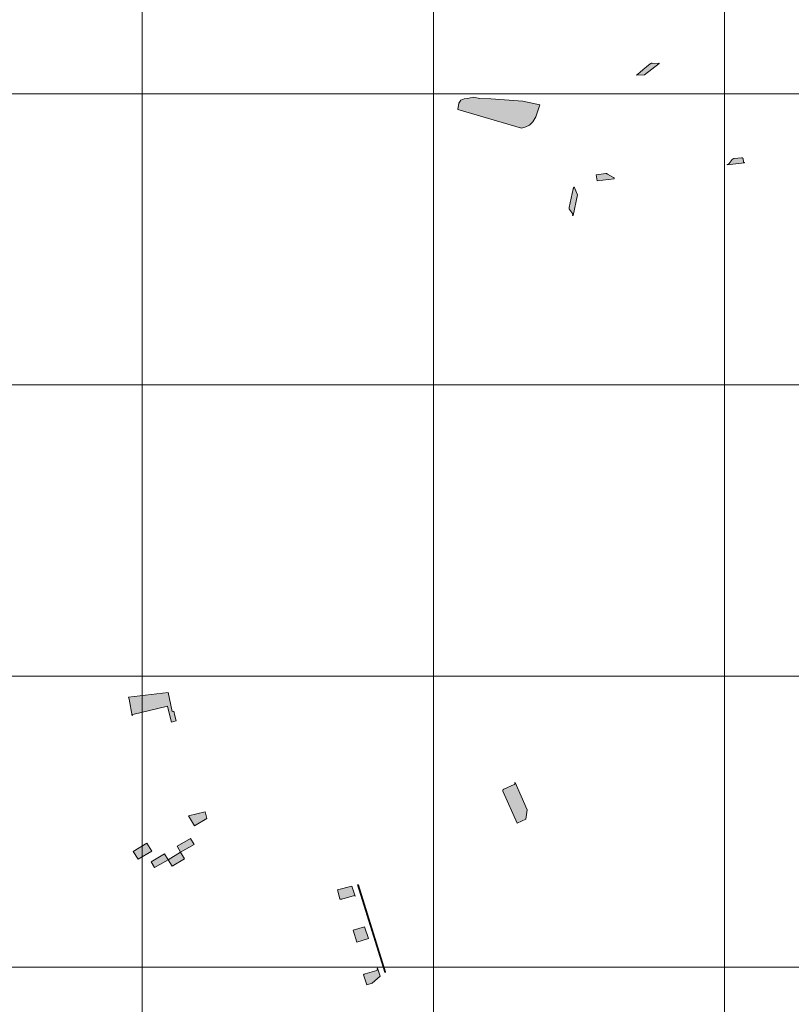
# Model space of a CAD drawing. Header units: metres. Extents: x 191568 to 204791, y 316774 to 325272.
# Tile 70 of 93: x 200603 to 200868, y 319513 to 319851. Entities that reach past the tile are written whole.
import ezdxf

# ---------------------------------------------------------------- set-up
doc = ezdxf.new("R2010")
doc.units = ezdxf.units.M
doc.layers.add('0-MEETLOCATIES-100x100m', color=1, linetype='Continuous', lineweight=13)
doc.layers.add('Gekoppeld_blokhaag', color=7, linetype='Continuous', lineweight=0)

# ---------------------------------------------------------------- blocks, each defined once
blk = doc.blocks.new('*U13')
at = {"layer": '0-MEETLOCATIES-100x100m'}
blk.add_lwpolyline([(-50, 50), (50, 50), (50, -50), (-50, -50)], close=True, dxfattribs=at)
blk = doc.blocks.new('*U14')
at = {"layer": '0-MEETLOCATIES-100x100m', "color": 0, "linetype": 'ByBlock', "lineweight": -2, "transparency": 16777216}
for p in [(2400, 2200), (2500, 2200), (2600, 2200), (2700, 2200), (2400, 2100), (2500, 2100), (2600, 2100), (2700, 2100), (2400, 2000), (2500, 2000), (2600, 2000), (2700, 2000), (2400, 1900), (2500, 1900), (2600, 1900), (2700, 1900), (2400, 1800), (2500, 1800), (2600, 1800), (2700, 1800)]:
    blk.add_blockref('*U13', p, dxfattribs=at)

msp = doc.modelspace()

# ---------------------------------------------------------------- hatches: boundary and pattern name
at = {"layer": 'Gekoppeld_blokhaag'}
for points in [[(200820.2, 319836.17), (200820.18, 319836.17), (200820.16, 319836.17), (200820.14, 319836.17), (200820.13, 319836.17), (200820.11, 319836.17), (200820.09, 319836.17), (200820.08, 319836.17), (200820.06, 319836.17), (200820.04, 319836.17), (200820.03, 319836.17), (200820.01, 319836.17), (200819.99, 319836.17), (200819.98, 319836.16), (200819.96, 319836.16), (200819.94, 319836.16), (200819.93, 319836.16), (200819.91, 319836.15), (200819.89, 319836.15), (200819.88, 319836.14), (200819.86, 319836.14), (200819.84, 319836.14), (200819.83, 319836.13), (200819.81, 319836.13), (200819.79, 319836.12), (200819.78, 319836.12), (200819.76, 319836.11), (200819.75, 319836.1), (200819.73, 319836.1), (200819.72, 319836.09), (200819.7, 319836.08), (200819.68, 319836.08), (200819.67, 319836.07), (200819.65, 319836.06), (200819.64, 319836.05), (200819.62, 319836.05), (200819.61, 319836.04), (200819.6, 319836.03), (200819.58, 319836.02), (200819.57, 319836.01), (200819.55, 319836), (200819.54, 319835.99), (200819.52, 319835.98), (200819.47, 319835.94), (200818.3, 319834.97), (200817.14, 319834.01), (200815.98, 319833.03), (200814.82, 319832.06), (200817.58, 319832.15), (200822.61, 319836.12), (200822.55, 319836.19), (200822.53, 319836.18), (200822.52, 319836.17), (200822.51, 319836.16), (200822.5, 319836.16), (200822.49, 319836.15), (200822.48, 319836.14), (200822.46, 319836.13), (200822.45, 319836.13), (200822.44, 319836.12), (200822.43, 319836.11), (200822.41, 319836.11), (200822.4, 319836.1), (200822.39, 319836.1), (200822.37, 319836.09), (200822.36, 319836.08), (200822.35, 319836.08), (200822.33, 319836.07), (200822.32, 319836.07), (200822.31, 319836.07), (200822.29, 319836.06), (200822.28, 319836.06), (200822.27, 319836.05), (200822.25, 319836.05), (200822.24, 319836.05), (200822.23, 319836.04), (200822.21, 319836.04), (200822.2, 319836.04), (200822.18, 319836.04), (200822.17, 319836.03), (200822.16, 319836.03), (200822.14, 319836.03), (200822.13, 319836.03), (200822.11, 319836.03), (200822.1, 319836.03), (200822.08, 319836.03), (200822.07, 319836.03), (200822.06, 319836.03), (200822.04, 319836.03), (200822.03, 319836.03), (200822.01, 319836.03), (200822, 319836.03), (200821.99, 319836.03), (200821.97, 319836.03)], [(200753.47, 319820.33), (200775.35, 319813.83), (200776.81, 319814.34), (200778.01, 319814.91), (200779.2, 319816), (200780.23, 319817.71), (200781.62, 319821.88), (200775.73, 319823.17), (200764.75, 319823.91), (200761.03, 319824.11), (200758.87, 319824.58), (200756.74, 319824.01), (200755.68, 319823.95), (200754.52, 319823.5), (200753.78, 319822.5)], [(200850.92, 319803.72), (200848.38, 319803.45), (200848.36, 319803.44), (200848.34, 319803.44), (200848.32, 319803.44), (200848.31, 319803.43), (200848.29, 319803.43), (200848.27, 319803.43), (200848.25, 319803.42), (200848.23, 319803.42), (200848.21, 319803.41), (200848.2, 319803.41), (200848.18, 319803.4), (200848.16, 319803.39), (200848.14, 319803.39), (200848.12, 319803.38), (200848.11, 319803.37), (200848.09, 319803.36), (200848.07, 319803.36), (200848.05, 319803.35), (200848.04, 319803.34), (200848.02, 319803.33), (200848, 319803.32), (200847.99, 319803.31), (200847.97, 319803.3), (200847.95, 319803.29), (200847.94, 319803.28), (200847.92, 319803.27), (200847.91, 319803.26), (200847.89, 319803.25), (200847.88, 319803.24), (200847.86, 319803.23), (200847.85, 319803.22), (200847.83, 319803.21), (200847.82, 319803.19), (200847.8, 319803.18), (200847.79, 319803.17), (200847.77, 319803.15), (200847.76, 319803.14), (200847.75, 319803.13), (200847.73, 319803.11), (200847.72, 319803.1), (200847.71, 319803.09), (200847.7, 319803.07), (200847.68, 319803.06), (200846.6, 319801.71), (200846.59, 319801.69), (200846.57, 319801.68), (200846.56, 319801.66), (200846.55, 319801.65), (200846.54, 319801.64), (200846.52, 319801.62), (200846.51, 319801.61), (200846.5, 319801.6), (200846.48, 319801.59), (200846.47, 319801.57), (200846.45, 319801.56), (200846.44, 319801.55), (200846.42, 319801.54), (200846.41, 319801.53), (200846.39, 319801.52), (200846.38, 319801.51), (200846.36, 319801.5), (200846.35, 319801.49), (200846.33, 319801.48), (200846.31, 319801.47), (200846.3, 319801.46), (200846.28, 319801.45), (200846.27, 319801.44), (200846.25, 319801.43), (200846.23, 319801.43), (200846.22, 319801.42), (200846.2, 319801.41), (200846.18, 319801.4), (200846.16, 319801.4), (200846.15, 319801.39), (200846.13, 319801.39), (200846.11, 319801.38), (200846.09, 319801.37), (200846.08, 319801.37), (200846.06, 319801.36), (200846.04, 319801.36), (200846.02, 319801.36), (200846, 319801.35), (200845.99, 319801.35), (200845.97, 319801.34), (200845.95, 319801.34), (200845.93, 319801.34), (200845.95, 319801.23), (200851.89, 319801.91), (200851.92, 319802.01), (200851.91, 319802.01), (200851.9, 319802.01), (200851.89, 319802.01), (200851.89, 319802.01), (200851.88, 319802.01), (200851.87, 319802.02), (200851.87, 319802.02), (200851.86, 319802.02), (200851.85, 319802.02), (200851.84, 319802.02), (200851.84, 319802.02), (200851.83, 319802.03), (200851.82, 319802.03), (200851.82, 319802.03), (200851.81, 319802.03), (200851.8, 319802.03), (200851.8, 319802.04), (200851.79, 319802.04), (200851.78, 319802.04), (200851.78, 319802.05), (200851.77, 319802.05), (200851.77, 319802.05), (200851.76, 319802.06), (200851.75, 319802.06), (200851.75, 319802.06), (200851.74, 319802.07), (200851.73, 319802.07), (200851.73, 319802.07), (200851.72, 319802.08), (200851.72, 319802.08), (200851.71, 319802.09), (200851.71, 319802.09), (200851.7, 319802.09), (200851.69, 319802.1), (200851.69, 319802.1), (200851.68, 319802.11), (200851.68, 319802.11), (200851.67, 319802.12), (200851.67, 319802.12), (200851.66, 319802.13), (200851.66, 319802.13), (200851.65, 319802.14), (200851.65, 319802.14), (200851.64, 319802.15), (200851.64, 319802.15), (200851.63, 319802.16), (200851.63, 319802.16), (200851.63, 319802.17), (200851.62, 319802.18), (200851.62, 319802.18), (200851.61, 319802.19), (200851.61, 319802.19), (200851.61, 319802.2), (200851.6, 319802.2), (200851.6, 319802.21), (200851.6, 319802.22), (200851.59, 319802.22), (200851.59, 319802.23), (200851.59, 319802.24), (200851.58, 319802.24), (200851.58, 319802.25), (200851.58, 319802.26), (200851.57, 319802.26), (200851.57, 319802.27), (200851.57, 319802.27), (200851.57, 319802.28), (200851.57, 319802.29), (200851.56, 319802.29), (200851.46, 319803.28), (200851.46, 319803.29), (200851.46, 319803.3), (200851.46, 319803.31), (200851.46, 319803.32), (200851.46, 319803.33), (200851.46, 319803.34), (200851.45, 319803.34), (200851.45, 319803.35), (200851.45, 319803.36), (200851.45, 319803.37), (200851.44, 319803.38), (200851.44, 319803.39), (200851.44, 319803.39), (200851.44, 319803.4), (200851.43, 319803.41), (200851.43, 319803.42), (200851.43, 319803.43), (200851.42, 319803.44), (200851.42, 319803.44), (200851.41, 319803.45), (200851.41, 319803.46), (200851.41, 319803.47), (200851.4, 319803.47), (200851.4, 319803.48), (200851.39, 319803.49), (200851.39, 319803.5), (200851.38, 319803.5), (200851.38, 319803.51), (200851.37, 319803.52), (200851.37, 319803.53), (200851.36, 319803.53), (200851.36, 319803.54), (200851.35, 319803.55), (200851.35, 319803.55), (200851.34, 319803.56), (200851.33, 319803.57), (200851.33, 319803.57), (200851.32, 319803.58), (200851.32, 319803.58), (200851.31, 319803.59), (200851.3, 319803.6), (200851.3, 319803.6), (200851.29, 319803.61), (200851.28, 319803.61), (200851.28, 319803.62), (200851.27, 319803.62), (200851.26, 319803.63), (200851.26, 319803.64), (200851.25, 319803.64), (200851.24, 319803.64), (200851.23, 319803.65), (200851.23, 319803.65), (200851.22, 319803.66), (200851.21, 319803.66), (200851.2, 319803.67), (200851.2, 319803.67), (200851.19, 319803.68), (200851.18, 319803.68), (200851.17, 319803.68), (200851.16, 319803.69), (200851.16, 319803.69), (200851.15, 319803.69), (200851.14, 319803.7), (200851.13, 319803.7), (200851.12, 319803.7), (200851.11, 319803.7), (200851.11, 319803.71), (200851.1, 319803.71), (200851.09, 319803.71), (200851.08, 319803.71), (200851.07, 319803.72), (200851.06, 319803.72), (200851.05, 319803.72), (200851.05, 319803.72), (200851.04, 319803.72), (200851.03, 319803.72), (200851.02, 319803.72), (200851.01, 319803.72), (200851, 319803.73), (200850.99, 319803.73), (200850.98, 319803.73), (200850.98, 319803.73), (200850.97, 319803.73), (200850.96, 319803.73), (200850.95, 319803.73), (200850.94, 319803.73), (200850.93, 319803.73)], [(200804.24, 319798.27), (200801.02, 319797.86), (200801.26, 319795.81), (200807.12, 319796.51), (200807.14, 319796.81), (200807.14, 319796.81), (200807.13, 319796.81), (200807.12, 319796.82), (200807.11, 319796.82), (200807.1, 319796.82), (200807.09, 319796.82), (200807.09, 319796.83), (200807.08, 319796.83), (200807.07, 319796.83), (200807.06, 319796.83), (200807.05, 319796.84), (200807.05, 319796.84), (200807.04, 319796.84), (200807.03, 319796.85), (200807.02, 319796.85), (200807.01, 319796.85), (200807.01, 319796.86), (200807, 319796.86), (200806.99, 319796.87), (200806.98, 319796.87), (200806.98, 319796.87), (200806.97, 319796.88), (200806.96, 319796.88), (200806.96, 319796.89), (200806.95, 319796.89), (200806.94, 319796.9), (200804.86, 319798.09), (200804.85, 319798.1), (200804.84, 319798.11), (200804.82, 319798.12), (200804.81, 319798.13), (200804.8, 319798.14), (200804.78, 319798.15), (200804.77, 319798.16), (200804.75, 319798.16), (200804.74, 319798.17), (200804.72, 319798.18), (200804.71, 319798.19), (200804.69, 319798.19), (200804.68, 319798.2), (200804.66, 319798.2), (200804.65, 319798.21), (200804.63, 319798.22), (200804.62, 319798.22), (200804.6, 319798.23), (200804.59, 319798.23), (200804.57, 319798.24), (200804.55, 319798.24), (200804.54, 319798.25), (200804.52, 319798.25), (200804.51, 319798.25), (200804.49, 319798.26), (200804.47, 319798.26), (200804.46, 319798.26), (200804.44, 319798.26), (200804.42, 319798.27), (200804.41, 319798.27), (200804.39, 319798.27), (200804.38, 319798.27), (200804.36, 319798.27), (200804.34, 319798.27), (200804.33, 319798.27), (200804.31, 319798.27), (200804.29, 319798.27), (200804.28, 319798.27), (200804.26, 319798.27)], [(200792.79, 319784.5), (200792.8, 319784.49), (200792.81, 319784.48), (200792.81, 319784.47), (200792.82, 319784.46), (200792.83, 319784.45), (200792.83, 319784.44), (200792.84, 319784.43), (200792.84, 319784.42), (200792.85, 319784.41), (200792.85, 319784.4), (200792.86, 319784.39), (200792.86, 319784.38), (200792.87, 319784.37), (200792.87, 319784.36), (200792.87, 319784.35), (200792.88, 319784.34), (200792.88, 319784.33), (200792.89, 319784.31), (200792.89, 319784.3), (200792.89, 319784.29), (200792.9, 319784.28), (200792.9, 319784.27), (200792.9, 319784.26), (200792.9, 319784.25), (200792.91, 319784.24), (200792.91, 319784.22), (200792.91, 319784.21), (200792.91, 319784.2), (200792.91, 319784.19), (200792.91, 319784.18), (200792.91, 319784.17), (200792.92, 319784.16), (200792.92, 319784.14), (200792.92, 319784.13), (200792.92, 319784.12), (200792.92, 319784.11), (200792.92, 319784.1), (200792.92, 319784.09), (200792.92, 319784.08), (200792.91, 319784.06), (200792.91, 319784.05), (200792.91, 319784.04), (200792.91, 319784.03), (200792.91, 319784.02), (200792.91, 319784.01), (200792.91, 319784), (200792.9, 319783.98), (200792.9, 319783.97), (200792.9, 319783.96), (200792.89, 319783.95), (200792.89, 319783.94), (200792.89, 319783.93), (200792.89, 319783.92), (200792.88, 319783.91), (200792.88, 319783.9), (200793.01, 319783.85), (200794.61, 319791.02), (200793.41, 319793.77), (200793.36, 319793.65), (200793.31, 319793.54), (200793.26, 319793.43), (200793.22, 319793.32), (200793.18, 319793.21), (200793.14, 319793.1), (200793.1, 319792.99), (200791.65, 319786.56), (200791.64, 319786.55), (200791.64, 319786.53), (200791.64, 319786.51), (200791.64, 319786.5), (200791.64, 319786.48), (200791.64, 319786.46), (200791.64, 319786.45), (200791.64, 319786.43), (200791.64, 319786.42), (200791.64, 319786.4), (200791.64, 319786.38), (200791.64, 319786.37), (200791.64, 319786.35), (200791.64, 319786.33), (200791.65, 319786.32), (200791.65, 319786.3), (200791.65, 319786.29), (200791.65, 319786.27), (200791.66, 319786.25), (200791.66, 319786.24), (200791.66, 319786.22), (200791.67, 319786.21), (200791.67, 319786.19), (200791.68, 319786.18), (200791.68, 319786.16), (200791.69, 319786.14), (200791.69, 319786.13), (200791.7, 319786.11), (200791.7, 319786.1), (200791.71, 319786.08), (200791.72, 319786.07), (200791.72, 319786.05), (200791.73, 319786.04), (200791.74, 319786.02), (200791.74, 319786.01), (200791.75, 319785.99), (200791.76, 319785.98), (200791.77, 319785.97), (200791.78, 319785.95), (200791.78, 319785.94), (200791.79, 319785.92), (200791.8, 319785.91), (200791.81, 319785.9)], [(200654.62, 319611.56), (200655.06, 319609.82), (200656.65, 319610.19), (200656.28, 319611.95), (200655.95, 319613.52), (200655.38, 319613.4), (200654, 319620.02), (200640.37, 319618.38), (200640.5, 319617.69), (200641.62, 319611.95), (200641.86, 319612.41), (200653.67, 319615.34)], [(200772.99, 319588.98), (200772.99, 319588.98), (200773, 319588.97), (200773, 319588.96), (200773.01, 319588.95), (200773.01, 319588.94), (200773.01, 319588.94), (200773.01, 319588.93), (200773.02, 319588.92), (200773.02, 319588.91), (200773.02, 319588.9), (200773.02, 319588.9), (200773.03, 319588.89), (200773.03, 319588.88), (200773.03, 319588.87), (200773.03, 319588.86), (200773.03, 319588.85), (200773.03, 319588.84), (200773.04, 319588.84), (200773.04, 319588.83), (200773.04, 319588.82), (200773.04, 319588.81), (200773.04, 319588.8), (200773.04, 319588.79), (200773.04, 319588.79), (200773.04, 319588.78), (200773.04, 319588.77), (200773.04, 319588.76), (200773.04, 319588.75), (200773.04, 319588.74), (200773.04, 319588.73), (200773.04, 319588.73), (200773.04, 319588.72), (200773.04, 319588.71), (200773.04, 319588.7), (200773.04, 319588.69), (200773.03, 319588.68), (200773.03, 319588.67), (200773.03, 319588.67), (200773.03, 319588.66), (200773.03, 319588.65), (200773.03, 319588.64), (200773.02, 319588.63), (200773.02, 319588.63), (200773.02, 319588.62), (200773.02, 319588.61), (200773.01, 319588.6), (200773.01, 319588.59), (200773.01, 319588.58), (200773, 319588.58), (200773, 319588.57), (200773, 319588.56), (200772.99, 319588.55), (200772.99, 319588.55), (200772.99, 319588.54), (200772.98, 319588.53), (200772.98, 319588.52), (200772.97, 319588.52), (200772.97, 319588.51), (200772.96, 319588.5), (200772.96, 319588.49), (200772.95, 319588.49), (200772.95, 319588.48), (200772.94, 319588.47), (200772.94, 319588.47), (200772.93, 319588.46), (200772.93, 319588.45), (200772.92, 319588.45), (200772.92, 319588.44), (200772.91, 319588.43), (200772.91, 319588.43), (200772.9, 319588.42), (200772.89, 319588.42), (200772.89, 319588.41), (200772.88, 319588.4), (200772.87, 319588.4), (200772.87, 319588.39), (200772.86, 319588.39), (200772.85, 319588.38), (200772.85, 319588.38), (200772.84, 319588.37), (200772.83, 319588.37), (200772.83, 319588.36), (200772.82, 319588.36), (200772.81, 319588.35), (200772.81, 319588.35), (200772.8, 319588.34), (200772.79, 319588.34), (200772.78, 319588.33), (200772.78, 319588.33), (200772.77, 319588.33), (200772.76, 319588.32), (200772.75, 319588.32), (200769.25, 319586.77), (200769.25, 319586.77), (200769.24, 319586.76), (200769.23, 319586.76), (200769.22, 319586.76), (200769.21, 319586.75), (200769.2, 319586.75), (200769.2, 319586.74), (200769.19, 319586.74), (200769.18, 319586.74), (200769.17, 319586.73), (200769.16, 319586.73), (200769.16, 319586.72), (200769.15, 319586.72), (200769.14, 319586.71), (200769.13, 319586.71), (200769.13, 319586.7), (200769.12, 319586.7), (200769.11, 319586.69), (200769.11, 319586.68), (200769.1, 319586.68), (200769.09, 319586.67), (200769.09, 319586.67), (200769.08, 319586.66), (200769.07, 319586.65), (200769.07, 319586.65), (200769.06, 319586.64), (200769.05, 319586.64), (200769.05, 319586.63), (200769.04, 319586.62), (200769.04, 319586.61), (200769.03, 319586.61), (200769.02, 319586.6), (200769.02, 319586.59), (200769.01, 319586.59), (200769.01, 319586.58), (200769, 319586.57), (200769, 319586.56), (200768.99, 319586.56), (200768.99, 319586.55), (200768.98, 319586.54), (200768.98, 319586.53), (200768.97, 319586.52), (200768.97, 319586.52), (200768.97, 319586.51), (200768.96, 319586.5), (200768.96, 319586.49), (200768.96, 319586.48), (200768.95, 319586.48), (200768.95, 319586.47), (200768.95, 319586.46), (200768.94, 319586.45), (200768.94, 319586.44), (200768.94, 319586.43), (200768.93, 319586.42), (200768.93, 319586.42), (200768.93, 319586.41), (200768.93, 319586.4), (200768.93, 319586.39), (200768.92, 319586.38), (200768.92, 319586.37), (200768.92, 319586.36), (200768.92, 319586.35), (200768.92, 319586.34), (200768.92, 319586.34), (200768.92, 319586.33), (200768.92, 319586.32), (200768.92, 319586.31), (200768.91, 319586.3), (200768.91, 319586.29), (200768.91, 319586.28), (200768.91, 319586.27), (200768.91, 319586.26), (200768.92, 319586.25), (200768.92, 319586.24), (200768.92, 319586.24), (200768.92, 319586.23), (200768.92, 319586.22), (200768.92, 319586.21), (200768.92, 319586.2), (200768.92, 319586.19), (200768.92, 319586.18), (200768.93, 319586.17), (200768.93, 319586.16), (200768.93, 319586.16), (200768.93, 319586.15), (200768.93, 319586.14), (200768.94, 319586.13), (200768.94, 319586.12), (200768.94, 319586.11), (200773.84, 319575.1), (200776.75, 319576.44), (200777.32, 319579.63), (200773.14, 319589.02)], [(200718.13, 319550.04), (200717.05, 319553.4), (200712.13, 319552.23), (200712.89, 319549.09), (200713.08, 319548.98), (200713.23, 319548.94), (200713.42, 319548.94), (200713.62, 319548.95), (200717.93, 319550.21), (200717.98, 319550.16)], [(200722.16, 319519.53), (200724.05, 319520.12), (200726.76, 319522.47), (200725.89, 319525.24), (200725.75, 319525.21), (200725.82, 319524.85), (200725.77, 319524.67), (200725.6, 319524.52), (200721.66, 319523.35), (200721.4, 319523.23), (200721.28, 319523.15), (200721.08, 319522.96)]]:
    msp.add_hatch(color=1, dxfattribs=at).paths.add_polyline_path(points)

# ---------------------------------------------------------------- linework, layer by layer
at = {"layer": 'Gekoppeld_blokhaag', "color": 1, "flags": 128}
for points in [[(200820.2, 319836.17), (200820.18, 319836.17), (200820.16, 319836.17), (200820.14, 319836.17), (200820.13, 319836.17), (200820.11, 319836.17), (200820.09, 319836.17), (200820.08, 319836.17), (200820.06, 319836.17), (200820.04, 319836.17), (200820.03, 319836.17), (200820.01, 319836.17), (200819.99, 319836.17), (200819.98, 319836.16), (200819.96, 319836.16), (200819.94, 319836.16), (200819.93, 319836.16), (200819.91, 319836.15), (200819.89, 319836.15), (200819.88, 319836.14), (200819.86, 319836.14), (200819.84, 319836.14), (200819.83, 319836.13), (200819.81, 319836.13), (200819.79, 319836.12), (200819.78, 319836.12), (200819.76, 319836.11), (200819.75, 319836.1), (200819.73, 319836.1), (200819.72, 319836.09), (200819.7, 319836.08), (200819.68, 319836.08), (200819.67, 319836.07), (200819.65, 319836.06), (200819.64, 319836.05), (200819.62, 319836.05), (200819.61, 319836.04), (200819.6, 319836.03), (200819.58, 319836.02), (200819.57, 319836.01), (200819.55, 319836), (200819.54, 319835.99), (200819.52, 319835.98), (200819.52, 319835.98), (200819.47, 319835.94), (200819.47, 319835.94), (200818.3, 319834.97), (200817.14, 319834.01), (200815.98, 319833.03), (200814.82, 319832.06), (200814.82, 319832.06), (200817.58, 319832.15), (200822.61, 319836.12), (200822.55, 319836.19), (200822.55, 319836.19), (200822.53, 319836.18), (200822.52, 319836.17), (200822.51, 319836.16), (200822.5, 319836.16), (200822.49, 319836.15), (200822.48, 319836.14), (200822.46, 319836.13), (200822.45, 319836.13), (200822.44, 319836.12), (200822.43, 319836.11), (200822.41, 319836.11), (200822.4, 319836.1), (200822.39, 319836.1), (200822.37, 319836.09), (200822.36, 319836.08), (200822.35, 319836.08), (200822.33, 319836.07), (200822.32, 319836.07), (200822.31, 319836.07), (200822.29, 319836.06), (200822.28, 319836.06), (200822.27, 319836.05), (200822.25, 319836.05), (200822.24, 319836.05), (200822.23, 319836.04), (200822.21, 319836.04), (200822.2, 319836.04), (200822.18, 319836.04), (200822.17, 319836.03), (200822.16, 319836.03), (200822.14, 319836.03), (200822.13, 319836.03), (200822.11, 319836.03), (200822.1, 319836.03), (200822.08, 319836.03), (200822.07, 319836.03), (200822.06, 319836.03), (200822.04, 319836.03), (200822.03, 319836.03), (200822.01, 319836.03), (200822, 319836.03), (200821.99, 319836.03), (200821.97, 319836.03), (200821.97, 319836.03), (200820.2, 319836.17)], [(200753.47, 319820.33), (200775.35, 319813.83), (200776.81, 319814.34), (200778.01, 319814.91), (200779.2, 319816), (200780.23, 319817.71), (200781.62, 319821.88), (200775.73, 319823.17), (200764.75, 319823.91), (200761.03, 319824.11), (200758.87, 319824.58), (200756.74, 319824.01), (200755.68, 319823.95), (200754.52, 319823.5), (200753.78, 319822.5)], [(200850.92, 319803.72), (200848.38, 319803.45), (200848.38, 319803.45), (200848.36, 319803.44), (200848.34, 319803.44), (200848.32, 319803.44), (200848.31, 319803.43), (200848.29, 319803.43), (200848.27, 319803.43), (200848.25, 319803.42), (200848.23, 319803.42), (200848.21, 319803.41), (200848.2, 319803.41), (200848.18, 319803.4), (200848.16, 319803.39), (200848.14, 319803.39), (200848.12, 319803.38), (200848.11, 319803.37), (200848.09, 319803.36), (200848.07, 319803.36), (200848.05, 319803.35), (200848.04, 319803.34), (200848.02, 319803.33), (200848, 319803.32), (200847.99, 319803.31), (200847.97, 319803.3), (200847.95, 319803.29), (200847.94, 319803.28), (200847.92, 319803.27), (200847.91, 319803.26), (200847.89, 319803.25), (200847.88, 319803.24), (200847.86, 319803.23), (200847.85, 319803.22), (200847.83, 319803.21), (200847.82, 319803.19), (200847.8, 319803.18), (200847.79, 319803.17), (200847.77, 319803.15), (200847.76, 319803.14), (200847.75, 319803.13), (200847.73, 319803.11), (200847.72, 319803.1), (200847.71, 319803.09), (200847.7, 319803.07), (200847.68, 319803.06), (200847.68, 319803.06), (200846.6, 319801.71), (200846.6, 319801.71), (200846.59, 319801.69), (200846.57, 319801.68), (200846.56, 319801.66), (200846.55, 319801.65), (200846.54, 319801.64), (200846.52, 319801.62), (200846.51, 319801.61), (200846.5, 319801.6), (200846.48, 319801.59), (200846.47, 319801.57), (200846.45, 319801.56), (200846.44, 319801.55), (200846.42, 319801.54), (200846.41, 319801.53), (200846.39, 319801.52), (200846.38, 319801.51), (200846.36, 319801.5), (200846.35, 319801.49), (200846.33, 319801.48), (200846.31, 319801.47), (200846.3, 319801.46), (200846.28, 319801.45), (200846.27, 319801.44), (200846.25, 319801.43), (200846.23, 319801.43), (200846.22, 319801.42), (200846.2, 319801.41), (200846.18, 319801.4), (200846.16, 319801.4), (200846.15, 319801.39), (200846.13, 319801.39), (200846.11, 319801.38), (200846.09, 319801.37), (200846.08, 319801.37), (200846.06, 319801.36), (200846.04, 319801.36), (200846.02, 319801.36), (200846, 319801.35), (200845.99, 319801.35), (200845.97, 319801.34), (200845.95, 319801.34), (200845.93, 319801.34), (200845.93, 319801.34), (200845.95, 319801.23), (200851.89, 319801.91), (200851.92, 319802.01), (200851.91, 319802.01), (200851.91, 319802.01), (200851.9, 319802.01), (200851.89, 319802.01), (200851.89, 319802.01), (200851.88, 319802.01), (200851.87, 319802.02), (200851.87, 319802.02), (200851.86, 319802.02), (200851.85, 319802.02), (200851.84, 319802.02), (200851.84, 319802.02), (200851.83, 319802.03), (200851.82, 319802.03), (200851.82, 319802.03), (200851.81, 319802.03), (200851.8, 319802.03), (200851.8, 319802.04), (200851.79, 319802.04), (200851.78, 319802.04), (200851.78, 319802.05), (200851.77, 319802.05), (200851.77, 319802.05), (200851.76, 319802.06), (200851.75, 319802.06), (200851.75, 319802.06), (200851.74, 319802.07), (200851.73, 319802.07), (200851.73, 319802.07), (200851.72, 319802.08), (200851.72, 319802.08), (200851.71, 319802.09), (200851.71, 319802.09), (200851.7, 319802.09), (200851.69, 319802.1), (200851.69, 319802.1), (200851.68, 319802.11), (200851.68, 319802.11), (200851.67, 319802.12), (200851.67, 319802.12), (200851.66, 319802.13), (200851.66, 319802.13), (200851.65, 319802.14), (200851.65, 319802.14), (200851.64, 319802.15), (200851.64, 319802.15), (200851.63, 319802.16), (200851.63, 319802.16), (200851.63, 319802.17), (200851.62, 319802.18), (200851.62, 319802.18), (200851.61, 319802.19), (200851.61, 319802.19), (200851.61, 319802.2), (200851.6, 319802.2), (200851.6, 319802.21), (200851.6, 319802.22), (200851.59, 319802.22), (200851.59, 319802.23), (200851.59, 319802.24), (200851.58, 319802.24), (200851.58, 319802.25), (200851.58, 319802.26), (200851.57, 319802.26), (200851.57, 319802.27), (200851.57, 319802.27), (200851.57, 319802.28), (200851.57, 319802.29), (200851.56, 319802.29), (200851.56, 319802.29), (200851.46, 319803.28), (200851.46, 319803.28), (200851.46, 319803.29), (200851.46, 319803.3), (200851.46, 319803.31), (200851.46, 319803.32), (200851.46, 319803.33), (200851.46, 319803.34), (200851.45, 319803.34), (200851.45, 319803.35), (200851.45, 319803.36), (200851.45, 319803.37), (200851.44, 319803.38), (200851.44, 319803.39), (200851.44, 319803.39), (200851.44, 319803.4), (200851.43, 319803.41), (200851.43, 319803.42), (200851.43, 319803.43), (200851.42, 319803.44), (200851.42, 319803.44), (200851.41, 319803.45), (200851.41, 319803.46), (200851.41, 319803.47), (200851.4, 319803.47), (200851.4, 319803.48), (200851.39, 319803.49), (200851.39, 319803.5), (200851.38, 319803.5), (200851.38, 319803.51), (200851.37, 319803.52), (200851.37, 319803.53), (200851.36, 319803.53), (200851.36, 319803.54), (200851.35, 319803.55), (200851.35, 319803.55), (200851.34, 319803.56), (200851.33, 319803.57), (200851.33, 319803.57), (200851.32, 319803.58), (200851.32, 319803.58), (200851.31, 319803.59), (200851.3, 319803.6), (200851.3, 319803.6), (200851.29, 319803.61), (200851.28, 319803.61), (200851.28, 319803.62), (200851.27, 319803.62), (200851.26, 319803.63), (200851.26, 319803.64), (200851.25, 319803.64), (200851.24, 319803.64), (200851.23, 319803.65), (200851.23, 319803.65), (200851.22, 319803.66), (200851.21, 319803.66), (200851.2, 319803.67), (200851.2, 319803.67), (200851.19, 319803.68), (200851.18, 319803.68), (200851.17, 319803.68), (200851.16, 319803.69), (200851.16, 319803.69), (200851.15, 319803.69), (200851.14, 319803.7), (200851.13, 319803.7), (200851.12, 319803.7), (200851.11, 319803.7), (200851.11, 319803.71), (200851.1, 319803.71), (200851.09, 319803.71), (200851.08, 319803.71), (200851.07, 319803.72), (200851.06, 319803.72), (200851.05, 319803.72), (200851.05, 319803.72), (200851.04, 319803.72), (200851.03, 319803.72), (200851.02, 319803.72), (200851.01, 319803.72), (200851, 319803.73), (200850.99, 319803.73), (200850.98, 319803.73), (200850.98, 319803.73), (200850.97, 319803.73), (200850.96, 319803.73), (200850.95, 319803.73), (200850.94, 319803.73), (200850.93, 319803.73)], [(200804.24, 319798.27), (200801.02, 319797.86), (200801.26, 319795.81), (200807.12, 319796.51), (200807.14, 319796.81), (200807.14, 319796.81), (200807.14, 319796.81), (200807.13, 319796.81), (200807.12, 319796.82), (200807.11, 319796.82), (200807.1, 319796.82), (200807.09, 319796.82), (200807.09, 319796.83), (200807.08, 319796.83), (200807.07, 319796.83), (200807.06, 319796.83), (200807.05, 319796.84), (200807.05, 319796.84), (200807.04, 319796.84), (200807.03, 319796.85), (200807.02, 319796.85), (200807.01, 319796.85), (200807.01, 319796.86), (200807, 319796.86), (200806.99, 319796.87), (200806.98, 319796.87), (200806.98, 319796.87), (200806.97, 319796.88), (200806.96, 319796.88), (200806.96, 319796.89), (200806.95, 319796.89), (200806.94, 319796.9), (200806.94, 319796.9), (200804.86, 319798.09), (200804.86, 319798.09), (200804.85, 319798.1), (200804.84, 319798.11), (200804.82, 319798.12), (200804.81, 319798.13), (200804.8, 319798.14), (200804.78, 319798.15), (200804.77, 319798.16), (200804.75, 319798.16), (200804.74, 319798.17), (200804.72, 319798.18), (200804.71, 319798.19), (200804.69, 319798.19), (200804.68, 319798.2), (200804.66, 319798.2), (200804.65, 319798.21), (200804.63, 319798.22), (200804.62, 319798.22), (200804.6, 319798.23), (200804.59, 319798.23), (200804.57, 319798.24), (200804.55, 319798.24), (200804.54, 319798.25), (200804.52, 319798.25), (200804.51, 319798.25), (200804.49, 319798.26), (200804.47, 319798.26), (200804.46, 319798.26), (200804.44, 319798.26), (200804.42, 319798.27), (200804.41, 319798.27), (200804.39, 319798.27), (200804.38, 319798.27), (200804.36, 319798.27), (200804.34, 319798.27), (200804.33, 319798.27), (200804.31, 319798.27), (200804.29, 319798.27), (200804.28, 319798.27), (200804.26, 319798.27)], [(200792.79, 319784.5), (200792.8, 319784.49), (200792.81, 319784.48), (200792.81, 319784.47), (200792.82, 319784.46), (200792.83, 319784.45), (200792.83, 319784.44), (200792.84, 319784.43), (200792.84, 319784.42), (200792.85, 319784.41), (200792.85, 319784.4), (200792.86, 319784.39), (200792.86, 319784.38), (200792.87, 319784.37), (200792.87, 319784.36), (200792.87, 319784.35), (200792.88, 319784.34), (200792.88, 319784.33), (200792.89, 319784.31), (200792.89, 319784.3), (200792.89, 319784.29), (200792.9, 319784.28), (200792.9, 319784.27), (200792.9, 319784.26), (200792.9, 319784.25), (200792.91, 319784.24), (200792.91, 319784.22), (200792.91, 319784.21), (200792.91, 319784.2), (200792.91, 319784.19), (200792.91, 319784.18), (200792.91, 319784.17), (200792.92, 319784.16), (200792.92, 319784.14), (200792.92, 319784.13), (200792.92, 319784.12), (200792.92, 319784.11), (200792.92, 319784.1), (200792.92, 319784.09), (200792.92, 319784.08), (200792.91, 319784.06), (200792.91, 319784.05), (200792.91, 319784.04), (200792.91, 319784.03), (200792.91, 319784.02), (200792.91, 319784.01), (200792.91, 319784), (200792.9, 319783.98), (200792.9, 319783.97), (200792.9, 319783.96), (200792.89, 319783.95), (200792.89, 319783.94), (200792.89, 319783.93), (200792.89, 319783.92), (200792.88, 319783.91), (200792.88, 319783.9), (200792.88, 319783.9), (200793.01, 319783.85), (200794.61, 319791.02), (200793.41, 319793.77), (200793.36, 319793.65), (200793.36, 319793.65), (200793.31, 319793.54), (200793.26, 319793.43), (200793.22, 319793.32), (200793.18, 319793.21), (200793.14, 319793.1), (200793.1, 319792.99), (200793.1, 319792.99), (200791.65, 319786.56), (200791.65, 319786.56), (200791.64, 319786.55), (200791.64, 319786.53), (200791.64, 319786.51), (200791.64, 319786.5), (200791.64, 319786.48), (200791.64, 319786.46), (200791.64, 319786.45), (200791.64, 319786.43), (200791.64, 319786.42), (200791.64, 319786.4), (200791.64, 319786.38), (200791.64, 319786.37), (200791.64, 319786.35), (200791.64, 319786.33), (200791.65, 319786.32), (200791.65, 319786.3), (200791.65, 319786.29), (200791.65, 319786.27), (200791.66, 319786.25), (200791.66, 319786.24), (200791.66, 319786.22), (200791.67, 319786.21), (200791.67, 319786.19), (200791.68, 319786.18), (200791.68, 319786.16), (200791.69, 319786.14), (200791.69, 319786.13), (200791.7, 319786.11), (200791.7, 319786.1), (200791.71, 319786.08), (200791.72, 319786.07), (200791.72, 319786.05), (200791.73, 319786.04), (200791.74, 319786.02), (200791.74, 319786.01), (200791.75, 319785.99), (200791.76, 319785.98), (200791.77, 319785.97), (200791.78, 319785.95), (200791.78, 319785.94), (200791.79, 319785.92), (200791.8, 319785.91), (200791.81, 319785.9), (200791.81, 319785.9)], [(200654.62, 319611.56), (200655.06, 319609.82), (200656.65, 319610.19), (200656.28, 319611.95), (200655.95, 319613.52), (200655.38, 319613.4), (200654, 319620.02), (200640.37, 319618.38), (200640.5, 319617.69), (200641.62, 319611.95), (200641.86, 319612.41), (200653.67, 319615.34)], [(200772.99, 319588.98), (200772.99, 319588.98), (200773, 319588.97), (200773, 319588.96), (200773.01, 319588.95), (200773.01, 319588.94), (200773.01, 319588.94), (200773.01, 319588.93), (200773.02, 319588.92), (200773.02, 319588.91), (200773.02, 319588.9), (200773.02, 319588.9), (200773.03, 319588.89), (200773.03, 319588.88), (200773.03, 319588.87), (200773.03, 319588.86), (200773.03, 319588.85), (200773.03, 319588.84), (200773.04, 319588.84), (200773.04, 319588.83), (200773.04, 319588.82), (200773.04, 319588.81), (200773.04, 319588.8), (200773.04, 319588.79), (200773.04, 319588.79), (200773.04, 319588.78), (200773.04, 319588.77), (200773.04, 319588.76), (200773.04, 319588.75), (200773.04, 319588.74), (200773.04, 319588.73), (200773.04, 319588.73), (200773.04, 319588.72), (200773.04, 319588.71), (200773.04, 319588.7), (200773.04, 319588.69), (200773.03, 319588.68), (200773.03, 319588.67), (200773.03, 319588.67), (200773.03, 319588.66), (200773.03, 319588.65), (200773.03, 319588.64), (200773.02, 319588.63), (200773.02, 319588.63), (200773.02, 319588.62), (200773.02, 319588.61), (200773.01, 319588.6), (200773.01, 319588.59), (200773.01, 319588.58), (200773, 319588.58), (200773, 319588.57), (200773, 319588.56), (200772.99, 319588.55), (200772.99, 319588.55), (200772.99, 319588.54), (200772.98, 319588.53), (200772.98, 319588.52), (200772.97, 319588.52), (200772.97, 319588.51), (200772.96, 319588.5), (200772.96, 319588.49), (200772.95, 319588.49), (200772.95, 319588.48), (200772.94, 319588.47), (200772.94, 319588.47), (200772.93, 319588.46), (200772.93, 319588.45), (200772.92, 319588.45), (200772.92, 319588.44), (200772.91, 319588.43), (200772.91, 319588.43), (200772.9, 319588.42), (200772.89, 319588.42), (200772.89, 319588.41), (200772.88, 319588.4), (200772.87, 319588.4), (200772.87, 319588.39), (200772.86, 319588.39), (200772.85, 319588.38), (200772.85, 319588.38), (200772.84, 319588.37), (200772.83, 319588.37), (200772.83, 319588.36), (200772.82, 319588.36), (200772.81, 319588.35), (200772.81, 319588.35), (200772.8, 319588.34), (200772.79, 319588.34), (200772.78, 319588.33), (200772.78, 319588.33), (200772.77, 319588.33), (200772.76, 319588.32), (200772.75, 319588.32), (200772.75, 319588.32), (200769.25, 319586.77), (200769.25, 319586.77), (200769.25, 319586.77), (200769.24, 319586.76), (200769.23, 319586.76), (200769.22, 319586.76), (200769.21, 319586.75), (200769.2, 319586.75), (200769.2, 319586.74), (200769.19, 319586.74), (200769.18, 319586.74), (200769.17, 319586.73), (200769.16, 319586.73), (200769.16, 319586.72), (200769.15, 319586.72), (200769.14, 319586.71), (200769.13, 319586.71), (200769.13, 319586.7), (200769.12, 319586.7), (200769.11, 319586.69), (200769.11, 319586.68), (200769.1, 319586.68), (200769.09, 319586.67), (200769.09, 319586.67), (200769.08, 319586.66), (200769.07, 319586.65), (200769.07, 319586.65), (200769.06, 319586.64), (200769.05, 319586.64), (200769.05, 319586.63), (200769.04, 319586.62), (200769.04, 319586.61), (200769.03, 319586.61), (200769.02, 319586.6), (200769.02, 319586.59), (200769.01, 319586.59), (200769.01, 319586.58), (200769, 319586.57), (200769, 319586.56), (200768.99, 319586.56), (200768.99, 319586.55), (200768.98, 319586.54), (200768.98, 319586.53), (200768.97, 319586.52), (200768.97, 319586.52), (200768.97, 319586.51), (200768.96, 319586.5), (200768.96, 319586.49), (200768.96, 319586.48), (200768.95, 319586.48), (200768.95, 319586.47), (200768.95, 319586.46), (200768.94, 319586.45), (200768.94, 319586.44), (200768.94, 319586.43), (200768.93, 319586.42), (200768.93, 319586.42), (200768.93, 319586.41), (200768.93, 319586.4), (200768.93, 319586.39), (200768.92, 319586.38), (200768.92, 319586.37), (200768.92, 319586.36), (200768.92, 319586.35), (200768.92, 319586.34), (200768.92, 319586.34), (200768.92, 319586.33), (200768.92, 319586.32), (200768.92, 319586.31), (200768.91, 319586.3), (200768.91, 319586.29), (200768.91, 319586.28), (200768.91, 319586.27), (200768.91, 319586.26), (200768.92, 319586.25), (200768.92, 319586.24), (200768.92, 319586.24), (200768.92, 319586.23), (200768.92, 319586.22), (200768.92, 319586.21), (200768.92, 319586.2), (200768.92, 319586.19), (200768.92, 319586.18), (200768.93, 319586.17), (200768.93, 319586.16), (200768.93, 319586.16), (200768.93, 319586.15), (200768.93, 319586.14), (200768.94, 319586.13), (200768.94, 319586.12), (200768.94, 319586.11), (200768.94, 319586.11), (200773.84, 319575.1), (200776.75, 319576.44), (200777.32, 319579.63), (200773.14, 319589.02)], [(200666.68, 319578.98), (200660.96, 319577.64), (200663.01, 319574.16), (200667.2, 319576.64)], [(200662.83, 319567.8), (200661.62, 319569.85), (200657.05, 319567.14), (200658.24, 319565.1)], [(200643.61, 319562.66), (200648.31, 319565.45), (200646.68, 319568.2), (200641.98, 319565.4)], [(200648.14, 319561.83), (200649.31, 319559.84), (200653.92, 319562.54), (200652.73, 319564.57)], [(200655.28, 319560.27), (200659.58, 319562.8), (200658.24, 319565.1), (200653.92, 319562.54)], [(200718.13, 319550.04), (200717.05, 319553.4), (200712.13, 319552.23), (200712.89, 319549.09), (200713.08, 319548.98), (200713.23, 319548.94), (200713.42, 319548.94), (200713.62, 319548.95), (200717.93, 319550.21), (200717.98, 319550.16)], [(200728.37, 319523.82), (200728.64, 319524.05), (200719.33, 319553.92), (200718.97, 319553.84)], [(200717.48, 319538.31), (200718.78, 319534.17), (200722.71, 319535.41), (200721.41, 319539.52)], [(200722.16, 319519.53), (200724.05, 319520.12), (200726.76, 319522.47), (200725.89, 319525.24), (200725.75, 319525.21), (200725.82, 319524.85), (200725.77, 319524.67), (200725.6, 319524.52), (200721.66, 319523.35), (200721.4, 319523.23), (200721.28, 319523.15), (200721.08, 319522.96)]]:
    msp.add_lwpolyline(points, close=True, dxfattribs=at)
at = {"layer": 'Gekoppeld_blokhaag', "color": 1, "extrusion": (0, 0, -1)}
msp.add_solid([(-200666.68, 319578.98), (-200660.96, 319577.64), (-200667.2, 319576.64), (-200663.01, 319574.16)], dxfattribs=at)
at = {"layer": 'Gekoppeld_blokhaag', "color": 1}
for points in [[(200662.83, 319567.8), (200661.62, 319569.85), (200658.24, 319565.1), (200657.05, 319567.14)], [(200643.61, 319562.66), (200648.31, 319565.45), (200641.98, 319565.4), (200646.68, 319568.2)], [(200648.14, 319561.83), (200649.31, 319559.84), (200652.73, 319564.57), (200653.92, 319562.54)], [(200655.28, 319560.27), (200659.58, 319562.8), (200653.92, 319562.54), (200658.24, 319565.1)], [(200728.37, 319523.82), (200728.64, 319524.05), (200718.97, 319553.84), (200719.33, 319553.92)], [(200717.48, 319538.31), (200718.78, 319534.17), (200721.41, 319539.52), (200722.71, 319535.41)]]:
    msp.add_solid(points, dxfattribs=at)

# ---------------------------------------------------------------- block references
at = {"layer": '0-MEETLOCATIES-100x100m'}
msp.add_blockref('*U14', (198195.07, 317675.64), dxfattribs=at)

doc.saveas('drawing.dxf')
